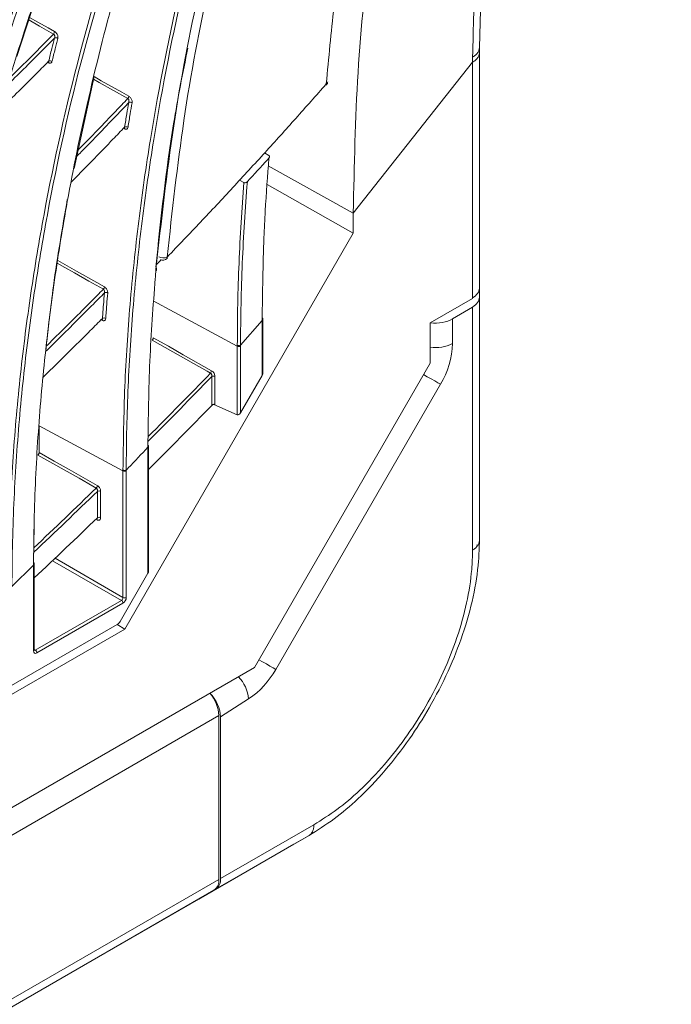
# Model space of a CAD drawing. Header units: millimetres. Extents: x 0 to 1118, y 0 to 864.
# Tile 205 of 256: x 930 to 944, y 105 to 126. Entities that reach past the tile are written whole.
import ezdxf

# ---------------------------------------------------------------- set-up
doc = ezdxf.new("R2010")
doc.units = ezdxf.units.MM

msp = doc.modelspace()

# ---------------------------------------------------------------- linework, layer by layer
at = {"color": 7, "linetype": 'Continuous', "lineweight": 15}
for p, q in [((930.12, 126.227), (929.688, 124.902)), ((939.573, 124.979), (939.573, 119.946)), ((936.877, 121.552), (939.427, 124.775)), ((939.427, 119.737), (939.427, 124.775)), ((931.34, 124.468), (930.911, 122.504)), ((934.984, 122.838), (935.074, 122.78)), ((934.541, 122.204), (934.447, 122.253)), ((936.877, 121.119), (935.035, 122.161)), ((936.877, 121.119), (936.877, 121.552)), ((936.877, 121.119), (931.993, 112.659)), ((932.674, 120.45), (932.772, 120.552)), ((932.675, 120.344), (932.675, 120.371)), ((939.573, 119.946), (939.573, 119.753)), ((932.605, 119.672), (934.4, 118.706)), ((938.523, 119.205), (939.427, 119.726)), ((939.427, 119.726), (939.427, 119.737)), ((939.573, 119.753), (939.573, 114.552)), ((938.999, 119.288), (939.427, 119.543)), ((939.427, 114.348), (939.427, 119.543)), ((934.469, 118.726), (934.931, 119.252)), ((934.931, 118.081), (934.931, 119.252)), ((934.946, 118.13), (934.946, 119.274)), ((938.523, 118.345), (938.523, 119.205)), ((938.999, 119.288), (938.999, 118.763)), ((934.4, 117.238), (934.4, 118.706)), ((934.469, 118.707), (934.469, 117.281)), ((934.767, 111.84), (938.523, 118.345)), ((934.931, 118.081), (934.469, 117.281)), ((933.852, 117.441), (933.852, 118.057)), ((933.921, 118.057), (933.921, 117.459)), ((938.74, 117.892), (935.221, 111.797)), ((933.895, 117.462), (934.4, 117.238)), ((931.957, 116.039), (930.163, 117.005)), ((930.163, 116.976), (930.163, 116.432)), ((932.489, 113.851), (932.489, 116.547)), ((932.503, 113.9), (932.503, 116.569)), ((931.957, 113.332), (931.957, 116.039)), ((932.027, 116.04), (932.027, 113.333)), ((931.41, 115.039), (931.41, 115.603)), ((931.479, 115.603), (931.479, 115.039)), ((930.056, 114.869), (930.048, 114.083)), ((939.57, 114.453), (939.569, 114.458)), ((929.584, 113.572), (930.047, 114.028)), ((930.047, 112.19), (930.047, 114.028)), ((930.061, 112.21), (930.061, 114.05)), ((932.489, 113.851), (931.894, 112.821)), ((930.083, 112.209), (931.922, 113.271)), ((931.956, 113.211), (930.117, 112.149)), ((921.839, 106.797), (931.993, 112.659)), ((931.831, 112.755), (922.754, 107.514)), ((931.993, 112.659), (931.831, 112.754)), ((893.114, 87.794), (934.767, 111.84)), ((934.642, 111.165), (934.04, 110.781)), ((934.005, 110.809), (893.876, 87.644)), ((934.005, 110.809), (934.005, 107.304)), ((934.04, 107.324), (934.04, 110.781)), ((934.04, 107.324), (936.037, 108.477)), ((935.934, 108.249), (933.936, 107.095)), ((935.611, 108.062), (935.934, 108.249)), ((933.613, 106.909), (935.611, 108.062)), ((893.876, 84.138), (934.005, 107.304)), ((933.901, 107.075), (893.773, 83.909)), ((933.578, 106.888), (933.901, 107.075)), ((933.613, 106.909), (933.936, 107.095)), ((893.45, 83.723), (933.578, 106.888))]:
    msp.add_line(p, q, dxfattribs=at)
at = {"color": 9, "linetype": 'Continuous', "lineweight": 15}
for p, q in [((930.372, 124.762), (930.346, 124.775)), ((931.995, 123.351), (931.968, 123.364)), ((936.877, 121.552), (935.062, 122.564)), ((931.518, 119.257), (931.488, 119.271)), ((939.519, 114.424), (939.524, 114.464)), ((931.922, 113.271), (930.452, 114.12)), ((930.505, 114.171), (931.957, 113.332)), ((930.061, 112.224), (930.083, 112.209))]:
    msp.add_line(p, q, dxfattribs=at)
at = {"color": 7, "linetype": 'Continuous', "lineweight": 15, "flags": 128}
for points in [[(940.608, 134.877), (940.13, 132.147), (939.743, 128.797), (939.624, 126.966), (939.573, 125.088), (939.573, 125.088), (939.573, 125.088)], [(936.303, 124.287), (936.303, 124.287), (936.306, 124.293), (936.305, 124.302), (936.301, 124.312)], [(933.829, 118.131), (933.755, 118.173), (933.463, 118.338), (933.023, 118.586), (932.583, 118.835)], [(932.605, 118.886), (932.926, 118.705), (933.246, 118.524), (933.851, 118.182)], [(934.4, 118.706), (934.4, 118.711), (934.4, 118.715), (934.4, 118.72), (934.4, 118.725)], [(934.469, 118.726), (934.469, 118.721), (934.469, 118.716), (934.469, 118.711), (934.469, 118.707)], [(930.163, 116.432), (930.484, 116.25), (930.804, 116.069), (931.408, 115.727)], [(931.385, 115.674), (931.312, 115.716), (931.019, 115.881), (930.139, 116.379)], [(931.957, 116.039), (931.957, 116.047), (931.957, 116.052), (931.957, 116.056)], [(932.027, 116.056), (932.027, 116.056), (932.027, 116.052), (932.027, 116.048), (932.027, 116.044), (932.027, 116.04)]]:
    msp.add_lwpolyline(points, dxfattribs=at)
at = {"color": 9, "linetype": 'Continuous', "lineweight": 15, "flags": 128}
for points in [[(930.473, 125.379), (930.173, 125.548), (929.942, 125.679)], [(929.959, 125.734), (930.139, 125.633), (930.358, 125.509), (930.496, 125.431)], [(932.059, 123.999), (931.754, 124.171), (931.45, 124.343), (931.326, 124.412)], [(931.34, 124.468), (931.494, 124.381), (931.714, 124.257), (931.934, 124.133), (932.081, 124.05)], [(931.537, 119.923), (931.228, 120.097), (930.92, 120.272), (930.712, 120.389), (930.553, 120.479)], [(930.563, 120.538), (930.963, 120.312), (931.398, 120.066), (931.56, 119.975)], [(938.381, 118.099), (938.459, 118.054), (938.541, 118.007), (938.617, 117.963), (938.684, 117.924), (938.74, 117.892)], [(934.862, 112.004), (934.94, 111.959), (935.022, 111.912), (935.098, 111.868), (935.165, 111.829), (935.221, 111.797)]]:
    msp.add_lwpolyline(points, dxfattribs=at)
at = {"color": 7, "linetype": 'Continuous', "lineweight": 15}
for centre, radius, start, end in [((930.414, 125.436), 0.0825, 315.9444, 356.2058), ((930.525, 125.238), 0.0622, 49.5508, 120.2096), ((930.399, 124.742), 0.0626, 50.0313, 120.0446), ((936.271, 124.368), 0.0635, 298.8945, 352.3918), ((936.209, 124.37), 0.125, 318.7404, 355.3247), ((931.999, 124.055), 0.0824, 316.7969, 356.1673), ((932.112, 123.856), 0.0659, 53.6466, 119.5327), ((932.025, 123.332), 0.0665, 54.2225, 119.351), ((932.817, 120.767), 0.176, 238.1579, 298.3925), ((932.878, 120.599), 0.0263, 323.9069, 29.0281), ((932.809, 120.67), 0.125, 244.2887, 316.0709), ((932.649, 120.369), 0.0253, 298.3356, 353.8225), ((931.477, 119.98), 0.0827, 315.9504, 355.9865), ((931.593, 119.782), 0.071, 58.524, 118.2262), ((931.552, 119.237), 0.0718, 59.2588, 118.0708), ((934.924, 119.292), 0.0217, 290.3819, 66.1828), ((937.196, 118.825), 1.804, 328.8563, 358.0435), ((934.434, 118.775), 0.0772, 243.854, 297.3007), ((933.768, 118.188), 0.0826, 316.704, 355.922), ((852.172, 196.888), 113.516, 315.03846, 316.01707), ((933.887, 117.988), 0.0772, 63.854, 117.3007), ((851.752, 197.04), 114.353, 314.92368, 315.88603), ((931.991, 116.109), 0.0772, 243.854, 297.3007), ((855.412, 193.6), 108.9, 313.26643, 314.25599), ((931.326, 115.733), 0.0829, 315.2214, 355.8129), ((931.445, 115.534), 0.0772, 63.854, 117.3007), ((855.015, 193.741), 109.682, 313.17355, 314.14727), ((931.445, 114.97), 0.0772, 63.854, 117.3007), ((930.039, 114.063), 0.0217, 290.3658, 66.1869), ((931.879, 113.207), 0.0772, 2.6952, 56.15), ((931.991, 113.402), 0.0772, 243.854, 297.3007), ((930.04, 112.145), 0.0772, 2.6952, 56.15), ((933.607, 112.694), 1.846, 304.0846, 330.9213), ((933.234, 110.773), 0.772, 2.6915, 41.7574), ((933.754, 107.279), 0.252, 305.698, 5.6204), ((933.79, 107.3), 0.252, 305.698, 5.6204)]:
    msp.add_arc(centre, radius, start, end, dxfattribs=at)
at = {"color": 9, "linetype": 'Continuous', "lineweight": 15}
for centre, radius, start, end in [((930.343, 124.763), 0.0286, 358.7513, 46.3804), ((931.967, 123.351), 0.0284, 358.5017, 47.7369), ((931.49, 119.257), 0.0288, 358.4638, 45.9177), ((938.646, 119.446), 0.768, 260.7623, 297.3302), ((852.035, 197.026), 113.642, 315.07409, 316.03348), ((855.275, 193.747), 109.032, 313.30049, 314.27024), ((931.383, 114.992), 0.0256, 355.6485, 58.9552), ((930.037, 112.212), 0.0241, 292.8796, 355.8002), ((933.844, 111.086), 0.802, 5.6654, 43.7863)]:
    msp.add_arc(centre, radius, start, end, dxfattribs=at)
at = {"color": 7, "linetype": 'Continuous', "lineweight": 15}
for centre, major_axis, ratio, start_param, end_param in [((939.073, 119.941), (0.5, 0.008), 0.587275, 5.488752, 6.27415), ((939.073, 119.747), (0.5, 0.008), 0.587275, 5.488752, 6.27415), ((938.645, 119.492), (0.5, 0.008), 0.587275, 4.459343, 5.488752), ((934.896, 118.1), (0.0366, 0.0605), 0.562574, 4.748556, 5.533954), ((934.434, 117.3), (0.0366, 0.0605), 0.562574, 3.212666, 4.748556), ((932.453, 113.87), (0.0366, 0.0605), 0.562574, 4.748556, 5.533954), ((931.921, 113.313), (0.025, 0.0433), 0.619765, 3.927515, 5.497093), ((931.956, 113.292), (0.05, 0.0866), 0.578085, 3.927518, 5.497097), ((931.831, 112.857), (0.063, 0.108), 0.577703, 3.927548, 4.712844), ((930.117, 112.231), (0.0501, 0.0867), 0.576679, 2.356722, 3.926301), ((933.686, 110.986), (-0.25, 0.434), 0.57738, 3.928444, 5.123163)]:
    msp.add_ellipse(centre, major_axis=major_axis, ratio=ratio, start_param=start_param, end_param=end_param, dxfattribs=at)
at = {"color": 9, "linetype": 'Continuous', "lineweight": 15}
msp.add_ellipse((930.082, 112.251), major_axis=(0.0225, 0.0449), ratio=0.573896, start_param=3.056833, end_param=3.891936, dxfattribs=at)
for points, knots in [([(939.427, 124.885), (939.443, 125.512), (939.474, 126.767), (939.647, 129.131), (939.988, 131.948), (940.569, 135.15), (941.294, 138.237), (942.145, 141.211), (942.944, 143.665), (943.483, 145.102), (943.673, 145.608)], [0, 0, 0, 0, 0.08013, 0.160409, 0.311492, 0.46312, 0.614459, 0.766073, 0.917558, 1, 1, 1, 1]), ([(930.494, 125.292), (930.42, 125.217), (930.215, 125.01), (929.888, 124.682), (929.634, 124.431), (929.511, 124.311)], [0, 0, 0, 0, 0.2248008, 0.6283771, 1, 1, 1, 1]), ([(929.557, 124.462), (929.648, 124.552), (929.871, 124.772), (930.177, 125.078), (930.391, 125.295), (930.473, 125.379)], [0, 0, 0, 0, 0.29671, 0.728552, 1, 1, 1, 1]), ([(930.99, 122.889), (930.998, 122.898), (931.139, 123.041), (931.41, 123.321), (931.758, 123.683), (931.974, 123.91), (932.059, 123.999)], [0, 0, 0, 0, 0.024023, 0.392307, 0.760619, 1, 1, 1, 1]), ([(932.079, 123.913), (932.004, 123.834), (931.798, 123.617), (931.459, 123.265), (931.162, 122.959), (930.996, 122.79), (930.963, 122.756)], [0, 0, 0, 0, 0.203557, 0.556624, 0.909718, 1, 1, 1, 1]), ([(931.56, 119.844), (931.482, 119.765), (931.272, 119.554), (930.931, 119.212), (930.591, 118.875), (930.382, 118.671), (930.305, 118.596)], [0, 0, 0, 0, 0.187663, 0.502486, 0.81733, 1, 1, 1, 1]), ([(930.32, 118.71), (930.376, 118.765), (930.565, 118.95), (930.884, 119.267), (931.233, 119.616), (931.45, 119.836), (931.537, 119.923)], [0, 0, 0, 0, 0.138278, 0.462399, 0.78654, 1, 1, 1, 1])]:
    msp.add_open_spline(points, degree=3, knots=knots, dxfattribs=at)
at = {"color": 7, "linetype": 'Continuous', "lineweight": 15}
for points, knots in [([(936.877, 121.552), (936.898, 122.563), (936.94, 124.579), (937.241, 127.448), (937.665, 130.224), (938.054, 131.99), (938.248, 132.874)], [0, 0, 0, 0, 0.250521, 0.500069, 0.749686, 1, 1, 1, 1]), ([(936.301, 124.312), (936.353, 124.864), (936.452, 125.929), (936.659, 127.464), (936.894, 128.904), (937.158, 130.291), (937.355, 131.176), (937.454, 131.619)], [0, 0, 0, 0, 0.216664, 0.418231, 0.619971, 0.809932, 1, 1, 1, 1]), ([(931.957, 116.056), (931.965, 116.656), (931.981, 117.857), (932.1, 119.63), (932.283, 121.39), (932.617, 123.712), (933.174, 126.505), (933.747, 128.631), (934.06, 129.669), (934.06, 129.669)], [0, 0, 0, 0, 0.1203215, 0.2409093, 0.3673648, 0.4940139, 0.7470211, 0.9999992, 1, 1, 1, 1]), ([(934.133, 129.662), (933.835, 128.611), (933.239, 126.507), (932.69, 123.708), (932.355, 121.388), (932.17, 119.631), (932.055, 117.856), (932.027, 116.662), (932.027, 116.056), (932.027, 116.056)], [0, 0, 0, 0, 0.253025, 0.506056, 0.632513, 0.75915, 0.879452, 0.999999, 1, 1, 1, 1]), ([(930.047, 114.042), (930.048, 114.314), (930.055, 115.197), (930.122, 116.66), (930.271, 118.415), (930.486, 120.129), (930.783, 121.958), (931.204, 124.008), (931.768, 126.26), (932.245, 127.769), (932.483, 128.525)], [0, 0, 0, 0, 0.050452, 0.164245, 0.278278, 0.39291, 0.507699, 0.654165, 0.826929, 1, 1, 1, 1]), ([(929.515, 113.571), (929.517, 113.892), (929.524, 114.831), (929.599, 116.351), (929.756, 118.118), (929.979, 119.844), (930.366, 122.159), (931.003, 124.993), (931.655, 127.168), (932.012, 128.229), (932.012, 128.229)], [0, 0, 0, 0, 0.058994, 0.172294, 0.285834, 0.399974, 0.51427, 0.756654, 0.999999, 1, 1, 1, 1]), ([(932.084, 128.221), (931.746, 127.149), (931.068, 124.999), (930.44, 122.162), (930.052, 119.852), (929.829, 118.133), (929.67, 116.363), (929.597, 114.835), (929.585, 113.894), (929.584, 113.572), (929.584, 113.572)], [0, 0, 0, 0, 0.242459, 0.4858, 0.599181, 0.712706, 0.826755, 0.941028, 0.999999, 1, 1, 1, 1]), ([(934.066, 127.624), (933.976, 127.234), (933.666, 125.903), (933.23, 123.599), (933.009, 121.594), (932.901, 120.612)], [0, 0, 0, 0, 0.174823, 0.595894, 1, 1, 1, 1]), ([(932.661, 120.347), (932.775, 121.378), (933.003, 123.442), (933.458, 125.798), (933.774, 127.135), (933.866, 127.527)], [0, 0, 0, 0, 0.414197, 0.828376, 1, 1, 1, 1]), ([(927.604, 111.696), (927.612, 112.254), (927.628, 113.46), (927.752, 115.253), (927.953, 117.09), (928.225, 118.881), (928.513, 120.382), (928.859, 121.943), (929.272, 123.556), (929.827, 125.42), (930.246, 126.61), (930.453, 127.197)], [0, 0, 0, 0, 0.096108, 0.207877, 0.319889, 0.432509, 0.545288, 0.610664, 0.741431, 0.872365, 1, 1, 1, 1]), ([(927.073, 111.259), (927.081, 111.86), (927.098, 113.113), (927.231, 114.953), (927.439, 116.8), (927.718, 118.599), (928.174, 120.937), (928.889, 123.745), (929.593, 125.871), (929.976, 126.906), (929.976, 126.906)], [0, 0, 0, 0, 0.102406, 0.213788, 0.325412, 0.437645, 0.550037, 0.77459, 0.999999, 1, 1, 1, 1]), ([(930.047, 126.898), (929.683, 125.85), (928.953, 123.75), (928.248, 120.939), (927.791, 118.608), (927.512, 116.815), (927.302, 114.966), (927.173, 113.115), (927.142, 111.865), (927.142, 111.26), (927.142, 111.26)], [0, 0, 0, 0, 0.224617, 0.450032, 0.561498, 0.673111, 0.785257, 0.89763, 0.999999, 1, 1, 1, 1]), ([(930.367, 124.796), (930.379, 124.842), (930.401, 124.932), (930.443, 125.097), (930.474, 125.217), (930.494, 125.292)], [0, 0, 0, 0, 0.273014, 0.54603, 1, 1, 1, 1]), ([(930.565, 125.285), (930.556, 125.248), (930.536, 125.173), (930.505, 125.053), (930.473, 124.926), (930.45, 124.835), (930.439, 124.79)], [0, 0, 0, 0, 0.226985, 0.453971, 0.726985, 1, 1, 1, 1]), ([(930.494, 125.292), (930.495, 125.295), (930.498, 125.303), (930.5, 125.319), (930.499, 125.339), (930.494, 125.356), (930.485, 125.37), (930.477, 125.376), (930.473, 125.379)], [0, 0, 0, 0, 0.108743, 0.315715, 0.506738, 0.680326, 0.842479, 1, 1, 1, 1]), ([(930.565, 125.285), (930.566, 125.29), (930.569, 125.303), (930.567, 125.329), (930.557, 125.36), (930.54, 125.39), (930.52, 125.415), (930.504, 125.425), (930.496, 125.431)], [0, 0, 0, 0, 0.102356, 0.297534, 0.482155, 0.657203, 0.828538, 1, 1, 1, 1]), ([(933.342, 125.08), (933.235, 124.545), (932.933, 123.038), (932.766, 121.429), (932.658, 120.392)], [0, 0, 0, 0, 0.3555567, 1, 1, 1, 1]), ([(939.573, 125.088), (939.573, 125.079), (939.573, 125.061), (939.573, 125.034), (939.573, 125.006), (939.573, 124.988), (939.573, 124.979)], [0, 0, 0, 0, 0.249999, 0.499999, 0.749999, 1, 1, 1, 1]), ([(939.427, 124.775), (939.427, 124.775), (939.427, 124.794), (939.427, 124.821), (939.427, 124.858), (939.427, 124.876), (939.427, 124.885)], [0, 0, 0, 0, 0.000112, 0.500055, 0.750027, 1, 1, 1, 1]), ([(929.356, 123.791), (929.481, 123.914), (929.739, 124.167), (930.076, 124.503), (930.288, 124.716), (930.367, 124.796)], [0, 0, 0, 0, 0.369907, 0.762366, 1, 1, 1, 1]), ([(930.357, 124.781), (930.357, 124.781), (930.362, 124.784), (930.365, 124.791), (930.367, 124.796)], [0, 0, 0, 0, 0.100486, 1, 1, 1, 1]), ([(930.357, 124.78), (930.357, 124.78), (930.358, 124.781), (930.364, 124.784), (930.364, 124.784), (930.364, 124.784)], [0, 0, 0, 0, 0.056748, 0.752168, 1, 1, 1, 1]), ([(930.372, 124.762), (930.377, 124.76), (930.391, 124.754), (930.411, 124.755), (930.43, 124.767), (930.436, 124.782), (930.439, 124.79)], [0, 0, 0, 0, 0.166428, 0.436741, 0.718575, 1, 1, 1, 1]), ([(932.901, 120.612), (933.139, 120.86), (933.609, 121.35), (934.305, 122.096), (934.984, 122.836), (935.65, 123.574), (936.084, 124.066), (936.301, 124.312)], [0, 0, 0, 0, 0.206649, 0.408908, 0.611211, 0.805586, 1, 1, 1, 1]), ([(932.079, 123.913), (932.08, 123.915), (932.083, 123.924), (932.085, 123.939), (932.084, 123.958), (932.079, 123.976), (932.073, 123.986), (932.066, 123.994), (932.062, 123.997), (932.059, 123.999)], [0, 0, 0, 0, 0.070369, 0.290975, 0.492179, 0.67239, 0.838871, 0.858746, 1, 1, 1, 1]), ([(932.151, 123.909), (932.151, 123.912), (932.153, 123.924), (932.151, 123.948), (932.141, 123.98), (932.125, 124.009), (932.104, 124.034), (932.089, 124.045), (932.081, 124.05)], [0, 0, 0, 0, 0.06558, 0.271717, 0.464876, 0.646271, 0.823055, 1, 1, 1, 1]), ([(931.992, 123.39), (932, 123.437), (932.015, 123.532), (932.044, 123.707), (932.066, 123.834), (932.079, 123.913)], [0, 0, 0, 0, 0.27134, 0.542682, 1, 1, 1, 1]), ([(932.151, 123.909), (932.137, 123.83), (932.116, 123.703), (932.087, 123.528), (932.072, 123.433), (932.064, 123.386)], [0, 0, 0, 0, 0.4573207, 0.7286592, 1, 1, 1, 1]), ([(930.852, 122.214), (930.886, 122.248), (931.052, 122.416), (931.349, 122.721), (931.695, 123.079), (931.909, 123.303), (931.992, 123.39)], [0, 0, 0, 0, 0.08793, 0.433959, 0.780014, 1, 1, 1, 1]), ([(931.98, 123.37), (931.981, 123.371), (931.987, 123.376), (931.99, 123.384), (931.992, 123.39)], [0, 0, 0, 0, 0.232564, 1, 1, 1, 1]), ([(931.98, 123.369), (931.982, 123.37), (931.985, 123.372), (931.986, 123.372), (931.987, 123.372)], [0, 0, 0, 0, 0.480998, 1, 1, 1, 1]), ([(931.995, 123.351), (932.002, 123.348), (932.017, 123.342), (932.039, 123.345), (932.057, 123.36), (932.062, 123.377), (932.064, 123.386)], [0, 0, 0, 0, 0.201534, 0.459601, 0.73001, 1, 1, 1, 1]), ([(934.614, 122.223), (934.759, 122.381), (934.912, 122.548), (935.065, 122.716), (935.073, 122.725)], [0, 0, 0, 0, 0.946655, 1, 1, 1, 1]), ([(934.931, 119.272), (934.939, 119.862), (934.949, 120.644), (935.005, 121.789), (935.046, 122.35), (935.073, 122.725)], [0, 0, 0, 0, 0.50342, 0.667688, 1, 1, 1, 1]), ([(935.073, 122.725), (935.077, 122.729), (935.084, 122.739), (935.088, 122.755), (935.086, 122.768), (935.08, 122.776), (935.075, 122.78), (935.074, 122.78)], [0, 0, 0, 0, 0.248296, 0.497224, 0.728683, 0.939206, 1, 1, 1, 1]), ([(934.4, 118.725), (934.401, 119.02), (934.405, 119.611), (934.434, 120.485), (934.478, 121.35), (934.52, 121.919), (934.541, 122.204)], [0, 0, 0, 0, 0.249481, 0.499102, 0.749496, 1, 1, 1, 1]), ([(934.614, 122.223), (934.592, 121.935), (934.549, 121.36), (934.504, 120.488), (934.476, 119.611), (934.469, 119.022), (934.469, 118.726), (934.469, 118.726)], [0, 0, 0, 0, 0.2519366, 0.5039823, 0.7519231, 0.9999966, 1, 1, 1, 1]), ([(934.541, 122.204), (934.546, 122.202), (934.555, 122.199), (934.571, 122.199), (934.588, 122.204), (934.603, 122.212), (934.611, 122.219), (934.614, 122.223)], [0, 0, 0, 0, 0.196645, 0.392862, 0.60025, 0.825044, 1, 1, 1, 1]), ([(930.767, 121.842), (930.661, 121.231), (930.478, 120.171), (930.357, 119.064), (930.305, 118.595)], [0, 0, 0, 0, 0.576023, 1, 1, 1, 1]), ([(932.646, 120.155), (932.649, 120.187), (932.654, 120.242), (932.659, 120.296), (932.661, 120.318)], [0, 0, 0, 0, 0.596331, 1, 1, 1, 1]), ([(932.661, 120.318), (932.66, 120.32), (932.66, 120.325), (932.66, 120.332), (932.66, 120.339), (932.661, 120.344), (932.661, 120.347)], [0, 0, 0, 0, 0.248842, 0.498143, 0.748837, 1, 1, 1, 1]), ([(932.674, 120.344), (932.674, 120.344), (932.675, 120.34), (932.673, 120.332), (932.668, 120.324), (932.663, 120.32), (932.661, 120.319), (932.661, 120.318)], [0, 0, 0, 0, 0.014215, 0.41787, 0.823256, 0.95891, 1, 1, 1, 1]), ([(932.489, 116.564), (932.497, 117.175), (932.512, 118.396), (932.602, 119.569), (932.646, 120.155)], [0, 0, 0, 0, 0.501296, 1, 1, 1, 1]), ([(931.518, 119.301), (931.521, 119.349), (931.528, 119.446), (931.542, 119.627), (931.553, 119.76), (931.56, 119.844)], [0, 0, 0, 0, 0.266665, 0.533334, 1, 1, 1, 1]), ([(931.56, 119.844), (931.561, 119.851), (931.564, 119.863), (931.562, 119.883), (931.557, 119.9), (931.548, 119.915), (931.541, 119.92), (931.537, 119.923)], [0, 0, 0, 0, 0.237084, 0.450694, 0.644278, 0.824786, 1, 1, 1, 1]), ([(931.63, 119.842), (931.63, 119.842), (931.631, 119.852), (931.63, 119.873), (931.62, 119.904), (931.604, 119.934), (931.583, 119.959), (931.568, 119.969), (931.56, 119.975)], [0, 0, 0, 0, 0.004743, 0.22171, 0.42656, 0.620472, 0.810163, 1, 1, 1, 1]), ([(931.63, 119.842), (931.623, 119.758), (931.613, 119.626), (931.599, 119.444), (931.592, 119.348), (931.588, 119.299)], [0, 0, 0, 0, 0.46667, 0.733334, 1, 1, 1, 1]), ([(930.251, 118.046), (930.324, 118.117), (930.529, 118.316), (930.865, 118.648), (931.214, 118.995), (931.432, 119.214), (931.518, 119.301)], [0, 0, 0, 0, 0.17155, 0.483049, 0.794567, 1, 1, 1, 1]), ([(931.504, 119.276), (931.506, 119.278), (931.513, 119.285), (931.516, 119.294), (931.518, 119.301)], [0, 0, 0, 0, 0.367748, 1, 1, 1, 1]), ([(931.504, 119.275), (931.504, 119.276), (931.505, 119.277), (931.513, 119.278), (931.511, 119.279), (931.511, 119.279)], [0, 0, 0, 0, 0.158069, 0.972452, 1, 1, 1, 1]), ([(931.518, 119.257), (931.519, 119.256), (931.528, 119.252), (931.546, 119.248), (931.568, 119.254), (931.584, 119.271), (931.587, 119.29), (931.588, 119.299)], [0, 0, 0, 0, 0.025186, 0.253711, 0.497108, 0.748683, 1, 1, 1, 1]), ([(934.931, 119.252), (934.931, 119.252), (934.931, 119.256), (934.931, 119.261), (934.931, 119.267), (934.931, 119.27), (934.931, 119.272)], [0, 0, 0, 0, 0.000629, 0.500315, 0.750157, 1, 1, 1, 1]), ([(934.932, 119.312), (934.932, 119.31), (934.932, 119.307), (934.932, 119.302), (934.932, 119.297), (934.932, 119.294), (934.932, 119.292)], [0, 0, 0, 0, 0.25, 0.5, 0.75, 1, 1, 1, 1]), ([(932.583, 118.835), (932.587, 118.839), (932.594, 118.847), (932.601, 118.863), (932.605, 118.876), (932.605, 118.883), (932.605, 118.886)], [0, 0, 0, 0, 0.282732, 0.565469, 0.848118, 1, 1, 1, 1]), ([(933.829, 118.131), (933.832, 118.129), (933.836, 118.127), (933.842, 118.119), (933.849, 118.109), (933.854, 118.091), (933.855, 118.073), (933.853, 118.062), (933.852, 118.057)], [0, 0, 0, 0, 0.16021, 0.183705, 0.373221, 0.578189, 0.807376, 1, 1, 1, 1]), ([(933.921, 118.057), (933.921, 118.065), (933.92, 118.083), (933.91, 118.113), (933.894, 118.142), (933.874, 118.167), (933.859, 118.177), (933.851, 118.182)], [0, 0, 0, 0, 0.178218, 0.396045, 0.600606, 0.800217, 1, 1, 1, 1]), ([(933.921, 117.459), (933.917, 117.46), (933.909, 117.463), (933.893, 117.463), (933.876, 117.458), (933.862, 117.45), (933.855, 117.443), (933.852, 117.441)], [0, 0, 0, 0, 0.202863, 0.40542, 0.616053, 0.84141, 1, 1, 1, 1]), ([(930.163, 116.976), (930.163, 116.978), (930.163, 116.983), (930.163, 116.991), (930.163, 116.998), (930.163, 117.003), (930.163, 117.005)], [0, 0, 0, 0, 0.25, 0.5, 0.75, 1, 1, 1, 1]), ([(930.139, 116.379), (930.143, 116.383), (930.15, 116.391), (930.158, 116.407), (930.163, 116.42), (930.163, 116.428), (930.163, 116.432)], [0, 0, 0, 0, 0.271998, 0.544001, 0.81591, 1, 1, 1, 1]), ([(932.027, 116.056), (932.041, 116.072), (932.196, 116.235), (932.35, 116.398), (932.489, 116.547)], [0, 0, 0, 0, 0.09455, 1, 1, 1, 1]), ([(932.489, 116.547), (932.489, 116.547), (932.489, 116.55), (932.489, 116.554), (932.489, 116.559), (932.489, 116.562), (932.489, 116.564)], [0, 0, 0, 0, 0.000729, 0.500365, 0.750182, 1, 1, 1, 1]), ([(932.49, 116.604), (932.49, 116.601), (932.49, 116.597), (932.49, 116.591), (932.49, 116.588), (932.49, 116.587)], [0, 0, 0, 0, 0.5, 0.75, 1, 1, 1, 1]), ([(931.41, 115.603), (931.41, 115.607), (931.412, 115.617), (931.411, 115.635), (931.405, 115.652), (931.396, 115.666), (931.389, 115.672), (931.385, 115.674)], [0, 0, 0, 0, 0.176789, 0.404583, 0.612997, 0.808931, 1, 1, 1, 1]), ([(931.479, 115.603), (931.479, 115.611), (931.478, 115.627), (931.469, 115.656), (931.453, 115.685), (931.432, 115.711), (931.416, 115.721), (931.408, 115.727)], [0, 0, 0, 0, 0.165606, 0.3838, 0.591701, 0.795786, 1, 1, 1, 1]), ([(931.394, 115.009), (931.398, 115.013), (931.405, 115.021), (931.408, 115.032), (931.41, 115.039)], [0, 0, 0, 0, 0.461702, 1, 1, 1, 1]), ([(931.395, 115.009), (931.397, 115.01), (931.4, 115.012), (931.4, 115.012), (931.401, 115.012)], [0, 0, 0, 0, 0.616681, 1, 1, 1, 1]), ([(931.408, 114.99), (931.411, 114.989), (931.423, 114.984), (931.442, 114.982), (931.463, 114.991), (931.476, 115.01), (931.478, 115.03), (931.479, 115.039)], [0, 0, 0, 0, 0.0769948, 0.2964594, 0.5276701, 0.7639073, 1, 1, 1, 1]), ([(939.573, 114.552), (939.569, 114.405), (939.559, 114.019), (939.453, 113.346), (939.233, 112.553), (938.914, 111.75), (938.526, 110.996), (938.071, 110.281), (937.561, 109.62), (937.015, 109.05), (936.467, 108.583), (936.113, 108.361), (935.934, 108.249)], [0, 0, 0, 0, 0.065796, 0.172761, 0.282893, 0.389757, 0.499797, 0.596871, 0.703946, 0.814211, 0.906126, 1, 1, 1, 1]), ([(936.037, 108.477), (936.202, 108.581), (936.531, 108.787), (937.042, 109.22), (937.553, 109.753), (938.03, 110.367), (938.453, 111.031), (938.813, 111.732), (939.109, 112.477), (939.313, 113.22), (939.413, 113.849), (939.423, 114.211), (939.427, 114.348)], [0, 0, 0, 0, 0.092915, 0.185815, 0.294478, 0.403162, 0.500201, 0.608625, 0.717044, 0.825569, 0.934081, 1, 1, 1, 1]), ([(930.047, 114.028), (930.047, 114.028), (930.047, 114.031), (930.047, 114.034), (930.047, 114.039), (930.047, 114.041), (930.047, 114.042)], [0, 0, 0, 0, 0.00086, 0.50043, 0.750215, 1, 1, 1, 1]), ([(930.062, 112.203), (930.062, 112.203), (930.062, 112.204), (930.061, 112.208), (930.061, 112.21)], [0, 0, 0, 0, 0.59101, 1, 1, 1, 1])]:
    msp.add_open_spline(points, degree=3, knots=knots, dxfattribs=at)
for points in [[(939.573, 125.088), (939.571, 125.069), (939.568, 125.031), (939.538, 124.977), (939.493, 124.927), (939.449, 124.899), (939.427, 124.885)], [(939.573, 124.979), (939.571, 124.961), (939.568, 124.923), (939.538, 124.868), (939.492, 124.818), (939.448, 124.789), (939.427, 124.775)], [(934.932, 119.292), (934.936, 119.289), (934.944, 119.283), (934.947, 119.272), (934.943, 119.261), (934.935, 119.255), (934.931, 119.252)], [(934.469, 118.726), (934.464, 118.723), (934.454, 118.719), (934.435, 118.716), (934.415, 118.718), (934.405, 118.723), (934.4, 118.725)], [(932.489, 116.547), (932.493, 116.55), (932.501, 116.555), (932.505, 116.567), (932.502, 116.578), (932.494, 116.584), (932.49, 116.587)], [(932.027, 116.056), (932.022, 116.054), (932.012, 116.049), (931.992, 116.047), (931.973, 116.049), (931.963, 116.053), (931.957, 116.056)], [(939.573, 114.552), (939.571, 114.533), (939.568, 114.495), (939.538, 114.441), (939.492, 114.39), (939.448, 114.362), (939.427, 114.348)], [(930.047, 114.028), (930.051, 114.031), (930.059, 114.037), (930.062, 114.048), (930.059, 114.059), (930.052, 114.065), (930.048, 114.068)], [(935.934, 108.249), (935.949, 108.26), (935.98, 108.282), (936.012, 108.335), (936.033, 108.399), (936.036, 108.451), (936.037, 108.477)]]:
    msp.add_open_spline(points, degree=3, dxfattribs=at)

doc.saveas('drawing.dxf')
